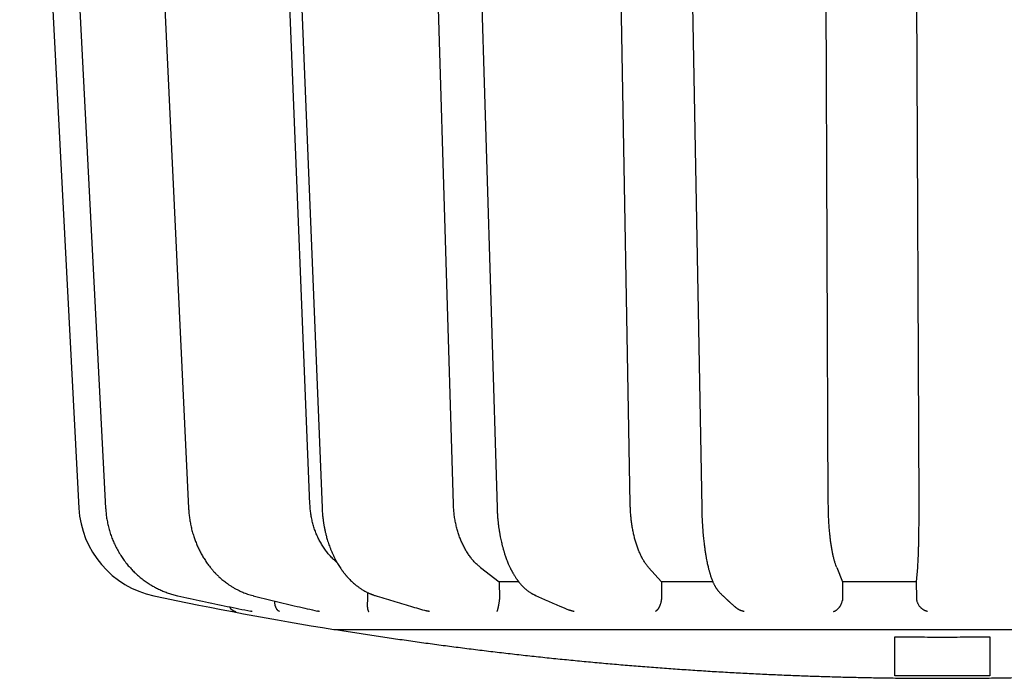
# Model space of a CAD drawing. Header units: millimetres. Extents: x 8 to 564, y 12 to 489.
# Tile 16 of 79: x 273 to 299, y 95 to 112. Entities that reach past the tile are written whole.
import ezdxf

# ---------------------------------------------------------------- set-up
doc = ezdxf.new("R2010")
doc.units = ezdxf.units.MM

msp = doc.modelspace()

# ---------------------------------------------------------------- linework, layer by layer
at = {"color": 7, "linetype": 'Continuous', "lineweight": 30}
for p, q in [((273.169, 129.26), (274.73, 99.465)), ((280.824, 99.564), (279.709, 127.326)), ((284.608, 99.564), (283.775, 127.326)), ((289.271, 99.564), (288.776, 127.326)), ((294.494, 99.564), (294.371, 127.326)), ((296.887, 99.564), (296.756, 127.326)), ((278.134, 97.98), (278.133, 97.981)), ((285.324, 97.896), (285.817, 97.515)), ((289.756, 97.896), (290.091, 97.515)), ((294.715, 97.896), (294.871, 97.515)), ((296.822, 97.515), (296.852, 97.896)), ((285.817, 97.515), (285.819, 97.083)), ((286.333, 97.515), (285.817, 97.515)), ((290.091, 97.515), (290.092, 97.083)), ((291.451, 97.515), (290.091, 97.515)), ((294.871, 97.515), (294.87, 97.083)), ((296.822, 97.515), (294.871, 97.515)), ((296.825, 97.083), (296.822, 97.515)), ((277.33, 97.152), (277.336, 97.151)), ((282.341, 97.237), (282.343, 97.083)), ((291.634, 97.23), (291.635, 97.229)), ((281.5, 96.261), (281.5, 96.26))]:
    msp.add_line(p, q, dxfattribs=at)
at = {"color": 7, "linetype": 'Continuous', "lineweight": 30, "flags": 128}
for points in [[(273.97, 127.763), (274.675, 114.146), (275.436, 99.465)], [(276.273, 127.764), (276.922, 114.148), (277.622, 99.466)], [(280.002, 127.767), (280.551, 114.15), (281.143, 99.468)], [(284.903, 127.77), (285.315, 114.153), (285.759, 99.471)], [(290.642, 127.773), (290.889, 114.155), (291.154, 99.474)], [(277.33, 97.152), (277.332, 97.152), (277.34, 97.15)], [(279.322, 97.154), (279.33, 97.152), (279.344, 97.15)]]:
    msp.add_lwpolyline(points, dxfattribs=at)
at = {"color": 7, "linetype": 'Continuous', "lineweight": 30}
for centre, radius, start, end in [((277.227, 99.595), 2.5, 183, 257.999), ((276.024, 97.976), 0.0138, 201.8308, 272.0342), ((297.5, 194.964), 100, 257.9994, 260.76412), ((278.921, 96.985), 0.254, 209.7815, 257.5041)]:
    msp.add_arc(centre, radius, start, end, dxfattribs=at)
for points, knots in [([(275.436, 99.465), (275.439, 99.423), (275.444, 99.335), (275.461, 99.202), (275.486, 99.068), (275.517, 98.934), (275.556, 98.803), (275.602, 98.674), (275.654, 98.547), (275.713, 98.424), (275.778, 98.304), (275.85, 98.188), (275.927, 98.077), (275.983, 98.006), (276.012, 97.971)], [0, 0, 0, 0, 0.0774959, 0.1609847, 0.244521, 0.3281675, 0.4119902, 0.4960509, 0.5800968, 0.6640318, 0.7479232, 0.8318372, 0.9158403, 1, 1, 1, 1]), ([(277.623, 99.466), (277.625, 99.428), (277.629, 99.348), (277.643, 99.225), (277.663, 99.099), (277.688, 98.971), (277.72, 98.843), (277.757, 98.721), (277.797, 98.606), (277.84, 98.497), (277.889, 98.39), (277.942, 98.284), (278.001, 98.18), (278.064, 98.078), (278.111, 98.013), (278.134, 97.98)], [0, 0, 0, 0, 0.070443, 0.148158, 0.227182, 0.30757, 0.389387, 0.472706, 0.545241, 0.618634, 0.692925, 0.768157, 0.844379, 0.921641, 1, 1, 1, 1]), ([(281.537, 98.029), (281.537, 98.03), (281.506, 98.054), (281.448, 98.108), (281.364, 98.192), (281.286, 98.283), (281.213, 98.379), (281.146, 98.481), (281.084, 98.588), (281.028, 98.699), (280.979, 98.814), (280.936, 98.933), (280.9, 99.055), (280.87, 99.18), (280.847, 99.306), (280.831, 99.435), (280.826, 99.521), (280.824, 99.564)], [0, 0, 0, 0, 0.001503, 0.072798, 0.144418, 0.215825, 0.286993, 0.358225, 0.429824, 0.501076, 0.572093, 0.643178, 0.71463, 0.786073, 0.857246, 0.928453, 1, 1, 1, 1]), ([(281.143, 99.468), (281.145, 99.445), (281.147, 99.398), (281.152, 99.328), (281.158, 99.262), (281.164, 99.202), (281.171, 99.148), (281.178, 99.1), (281.184, 99.058), (281.19, 99.022), (281.195, 98.992), (281.199, 98.97), (281.202, 98.955), (281.204, 98.943), (281.207, 98.932), (281.209, 98.921), (281.211, 98.91), (281.214, 98.898), (281.217, 98.883), (281.221, 98.865), (281.226, 98.841), (281.234, 98.808), (281.244, 98.766), (281.257, 98.717), (281.272, 98.661), (281.291, 98.598), (281.312, 98.532), (281.336, 98.465), (281.362, 98.396), (281.391, 98.324), (281.424, 98.248), (281.462, 98.169), (281.504, 98.087), (281.535, 98.033), (281.551, 98.006)], [0, 0, 0, 0, 0.043496, 0.089247, 0.131226, 0.169438, 0.203883, 0.23456, 0.261467, 0.284601, 0.303957, 0.319531, 0.327342, 0.333673, 0.341904, 0.348051, 0.35526, 0.363533, 0.372871, 0.383999, 0.397893, 0.42074, 0.448541, 0.481319, 0.519054, 0.561722, 0.609329, 0.654076, 0.702473, 0.754535, 0.810286, 0.869753, 0.932976, 1, 1, 1, 1]), ([(285.324, 97.896), (285.298, 97.917), (285.247, 97.958), (285.174, 98.03), (285.104, 98.108), (285.038, 98.192), (284.976, 98.283), (284.918, 98.379), (284.864, 98.481), (284.814, 98.588), (284.77, 98.699), (284.731, 98.814), (284.696, 98.933), (284.668, 99.055), (284.644, 99.18), (284.626, 99.306), (284.613, 99.435), (284.61, 99.521), (284.608, 99.564)], [0, 0, 0, 0, 0.062688, 0.125134, 0.187601, 0.250354, 0.312919, 0.375275, 0.437688, 0.500421, 0.562851, 0.625075, 0.687358, 0.749964, 0.812561, 0.874921, 0.937312, 1, 1, 1, 1]), ([(285.759, 99.471), (285.76, 99.436), (285.763, 99.364), (285.769, 99.259), (285.778, 99.156), (285.788, 99.06), (285.799, 98.969), (285.812, 98.88), (285.826, 98.793), (285.842, 98.71), (285.857, 98.634), (285.872, 98.568), (285.885, 98.512), (285.896, 98.467), (285.906, 98.431), (285.915, 98.4), (285.922, 98.374), (285.929, 98.349), (285.937, 98.323), (285.947, 98.291), (285.959, 98.252), (285.974, 98.208), (285.991, 98.158), (286.012, 98.103), (286.027, 98.065), (286.034, 98.045)], [0, 0, 0, 0, 0.068057, 0.138561, 0.205486, 0.268849, 0.328656, 0.384912, 0.447727, 0.505396, 0.557785, 0.604885, 0.646706, 0.676367, 0.702653, 0.725563, 0.745097, 0.761793, 0.780974, 0.804003, 0.83379, 0.86826, 0.907433, 0.951335, 1, 1, 1, 1]), ([(289.756, 97.896), (289.738, 97.917), (289.703, 97.958), (289.654, 98.03), (289.606, 98.108), (289.561, 98.192), (289.519, 98.283), (289.479, 98.379), (289.443, 98.481), (289.409, 98.588), (289.379, 98.699), (289.353, 98.814), (289.33, 98.933), (289.31, 99.055), (289.294, 99.18), (289.282, 99.306), (289.274, 99.435), (289.272, 99.521), (289.271, 99.564)], [0, 0, 0, 0, 0.062688, 0.125134, 0.187601, 0.250354, 0.312919, 0.375275, 0.437688, 0.500421, 0.562851, 0.625075, 0.687358, 0.749964, 0.812561, 0.874921, 0.937312, 1, 1, 1, 1]), ([(291.154, 99.475), (291.155, 99.441), (291.156, 99.373), (291.159, 99.271), (291.164, 99.171), (291.169, 99.076), (291.174, 98.987), (291.181, 98.898), (291.188, 98.81), (291.196, 98.724), (291.204, 98.646), (291.212, 98.571), (291.22, 98.501), (291.229, 98.436), (291.237, 98.379), (291.243, 98.337), (291.248, 98.307), (291.251, 98.287), (291.254, 98.269), (291.256, 98.253), (291.259, 98.236), (291.262, 98.216), (291.266, 98.193), (291.271, 98.166), (291.277, 98.134), (291.281, 98.112), (291.283, 98.101)], [0, 0, 0, 0, 0.067408, 0.137837, 0.205283, 0.269766, 0.331305, 0.389908, 0.455214, 0.516413, 0.573359, 0.626062, 0.680821, 0.730143, 0.774049, 0.812535, 0.829745, 0.845596, 0.860089, 0.873721, 0.885842, 0.901523, 0.920771, 0.943593, 0.969999, 1, 1, 1, 1]), ([(294.715, 97.896), (294.707, 97.917), (294.691, 97.958), (294.668, 98.03), (294.646, 98.108), (294.625, 98.192), (294.605, 98.283), (294.587, 98.379), (294.571, 98.481), (294.555, 98.588), (294.542, 98.699), (294.53, 98.814), (294.519, 98.933), (294.511, 99.055), (294.504, 99.18), (294.499, 99.306), (294.495, 99.435), (294.495, 99.521), (294.494, 99.564)], [0, 0, 0, 0, 0.062688, 0.125134, 0.187601, 0.250354, 0.312919, 0.375275, 0.437688, 0.500421, 0.562851, 0.625075, 0.687358, 0.749964, 0.812561, 0.874921, 0.937312, 1, 1, 1, 1]), ([(296.852, 97.896), (296.853, 97.917), (296.856, 97.958), (296.86, 98.03), (296.864, 98.108), (296.868, 98.192), (296.871, 98.283), (296.875, 98.379), (296.877, 98.481), (296.88, 98.588), (296.882, 98.699), (296.884, 98.814), (296.885, 98.933), (296.886, 99.055), (296.887, 99.18), (296.887, 99.306), (296.887, 99.435), (296.887, 99.521), (296.887, 99.564)], [0, 0, 0, 0, 0.062688, 0.125134, 0.187601, 0.250354, 0.312919, 0.375275, 0.437688, 0.500421, 0.562851, 0.625075, 0.687358, 0.749964, 0.812561, 0.874921, 0.937312, 1, 1, 1, 1]), ([(276.016, 97.965), (276.04, 97.938), (276.088, 97.88), (276.169, 97.797), (276.256, 97.713), (276.35, 97.632), (276.45, 97.554), (276.551, 97.484), (276.653, 97.421), (276.754, 97.364), (276.861, 97.311), (276.972, 97.263), (277.087, 97.22), (277.207, 97.182), (277.289, 97.162), (277.33, 97.152)], [0, 0, 0, 0, 0.068646, 0.143339, 0.21988, 0.298319, 0.378712, 0.461121, 0.533417, 0.607291, 0.682799, 0.76, 0.838689, 0.918665, 1, 1, 1, 1]), ([(278.133, 97.981), (278.146, 97.964), (278.17, 97.932), (278.204, 97.888), (278.235, 97.852), (278.261, 97.821), (278.282, 97.797), (278.299, 97.779), (278.31, 97.766), (278.319, 97.757), (278.33, 97.745), (278.346, 97.729), (278.368, 97.706), (278.395, 97.68), (278.431, 97.646), (278.475, 97.606), (278.525, 97.563), (278.574, 97.524), (278.621, 97.488), (278.675, 97.449), (278.737, 97.408), (278.808, 97.364), (278.881, 97.323), (278.947, 97.29), (279.005, 97.264), (279.056, 97.242), (279.113, 97.219), (279.177, 97.196), (279.247, 97.173), (279.296, 97.16), (279.322, 97.154)], [0, 0, 0, 0, 0.041247, 0.077483, 0.108727, 0.134987, 0.156271, 0.172336, 0.183608, 0.190772, 0.198366, 0.215071, 0.235807, 0.260573, 0.289373, 0.335241, 0.379501, 0.421555, 0.461404, 0.499052, 0.55503, 0.611298, 0.669053, 0.72839, 0.762798, 0.801588, 0.844705, 0.892143, 0.943903, 1, 1, 1, 1]), ([(281.551, 98.006), (281.563, 97.986), (281.585, 97.949), (281.618, 97.897), (281.649, 97.853), (281.676, 97.814), (281.7, 97.782), (281.719, 97.757), (281.735, 97.736), (281.749, 97.72), (281.761, 97.704), (281.774, 97.689), (281.787, 97.674), (281.807, 97.651), (281.835, 97.619), (281.876, 97.577), (281.921, 97.532), (281.97, 97.487), (282.012, 97.451), (282.046, 97.423), (282.073, 97.402), (282.101, 97.382), (282.129, 97.362), (282.16, 97.341), (282.194, 97.319), (282.23, 97.296), (282.267, 97.275), (282.303, 97.256), (282.335, 97.239), (282.364, 97.226), (282.389, 97.214), (282.407, 97.207), (282.419, 97.202), (282.426, 97.199), (282.435, 97.195), (282.447, 97.19), (282.464, 97.184), (282.486, 97.176), (282.512, 97.166), (282.531, 97.16), (282.541, 97.157)], [0, 0, 0, 0, 0.04741, 0.090075, 0.128006, 0.161207, 0.189681, 0.213426, 0.231448, 0.245759, 0.259707, 0.27394, 0.288459, 0.303264, 0.340493, 0.381829, 0.433052, 0.482712, 0.530805, 0.557528, 0.583769, 0.609545, 0.635472, 0.664333, 0.695878, 0.729483, 0.76411, 0.796301, 0.824813, 0.849688, 0.871405, 0.890121, 0.896653, 0.902722, 0.909356, 0.919678, 0.933901, 0.952028, 0.974056, 1, 1, 1, 1]), ([(286.034, 98.045), (286.041, 98.029), (286.054, 97.999), (286.072, 97.957), (286.088, 97.921), (286.103, 97.891), (286.115, 97.866), (286.124, 97.846), (286.132, 97.831), (286.138, 97.819), (286.145, 97.806), (286.154, 97.79), (286.164, 97.771), (286.177, 97.749), (286.19, 97.726), (286.203, 97.703), (286.218, 97.68), (286.232, 97.657), (286.248, 97.633), (286.263, 97.61), (286.278, 97.588), (286.291, 97.569), (286.302, 97.555), (286.312, 97.542), (286.322, 97.528), (286.335, 97.513), (286.352, 97.491), (286.374, 97.465), (286.401, 97.434), (286.427, 97.406), (286.452, 97.381), (286.477, 97.357), (286.501, 97.335), (286.527, 97.313), (286.556, 97.29), (286.587, 97.267), (286.618, 97.245), (286.642, 97.229), (286.66, 97.218), (286.672, 97.211), (286.687, 97.203), (286.704, 97.194), (286.726, 97.182), (286.742, 97.175), (286.75, 97.171)], [0, 0, 0, 0, 0.039145, 0.073933, 0.104369, 0.130452, 0.151858, 0.169051, 0.182029, 0.191621, 0.201975, 0.217551, 0.235415, 0.254468, 0.278143, 0.299587, 0.3208, 0.345446, 0.367701, 0.392215, 0.415721, 0.435359, 0.451119, 0.463448, 0.477691, 0.494941, 0.515074, 0.550195, 0.586346, 0.622739, 0.655453, 0.684806, 0.715191, 0.747112, 0.780109, 0.819051, 0.854873, 0.888582, 0.901729, 0.914824, 0.929635, 0.948749, 0.972193, 1, 1, 1, 1]), ([(291.283, 98.101), (291.288, 98.078), (291.296, 98.035), (291.309, 97.976), (291.321, 97.923), (291.333, 97.876), (291.343, 97.836), (291.353, 97.801), (291.362, 97.77), (291.37, 97.742), (291.379, 97.71), (291.391, 97.673), (291.406, 97.63), (291.422, 97.586), (291.438, 97.546), (291.452, 97.511), (291.465, 97.483), (291.477, 97.457), (291.489, 97.434), (291.5, 97.413), (291.513, 97.391), (291.524, 97.371), (291.535, 97.355), (291.543, 97.342), (291.55, 97.331), (291.557, 97.321), (291.566, 97.309), (291.575, 97.297), (291.586, 97.283), (291.599, 97.267), (291.615, 97.249), (291.627, 97.237), (291.634, 97.23)], [0, 0, 0, 0, 0.05703, 0.109563, 0.157619, 0.201209, 0.24034, 0.274432, 0.30469, 0.333023, 0.359634, 0.404506, 0.451551, 0.501256, 0.55355, 0.592703, 0.62908, 0.661978, 0.69194, 0.720703, 0.749821, 0.782359, 0.803624, 0.822053, 0.836947, 0.852064, 0.870672, 0.888011, 0.909406, 0.935171, 0.965333, 1, 1, 1, 1]), ([(277.337, 97.151), (277.554, 97.103), (277.988, 97.007), (278.63, 96.872), (279.055, 96.786), (279.261, 96.745)], [0, 0, 0, 0, 0.337696, 0.67916, 1, 1, 1, 1]), ([(279.323, 97.153), (279.516, 97.105), (279.903, 97.009), (280.47, 96.874), (280.844, 96.788), (281.024, 96.747)], [0, 0, 0, 0, 0.340901, 0.682759, 1, 1, 1, 1]), ([(282.541, 97.157), (282.697, 97.109), (283.008, 97.012), (283.46, 96.878), (283.758, 96.793), (283.899, 96.753)], [0, 0, 0, 0, 0.343968, 0.687871, 1, 1, 1, 1]), ([(286.75, 97.171), (286.857, 97.122), (287.071, 97.025), (287.377, 96.892), (287.575, 96.81), (287.667, 96.772)], [0, 0, 0, 0, 0.350827, 0.701591, 1, 1, 1, 1]), ([(291.635, 97.229), (291.646, 97.218), (291.666, 97.199), (291.695, 97.171), (291.722, 97.145), (291.747, 97.121), (291.771, 97.099), (291.791, 97.079), (291.81, 97.062), (291.826, 97.047), (291.841, 97.033), (291.854, 97.021), (291.865, 97.01), (291.877, 96.999), (291.891, 96.987), (291.907, 96.972), (291.925, 96.956), (291.944, 96.938), (291.966, 96.919), (291.989, 96.898), (292.013, 96.876), (292.035, 96.857), (292.049, 96.845), (292.054, 96.84)], [0, 0, 0, 0, 0.0745899, 0.1443888, 0.2093975, 0.2696165, 0.3250462, 0.3756868, 0.4190477, 0.4581517, 0.4929992, 0.5235902, 0.549925, 0.5779703, 0.6108083, 0.6484388, 0.6908617, 0.7380767, 0.7900836, 0.8435074, 0.9011907, 0.9631331, 1, 1, 1, 1]), ([(280.023, 96.737), (280.023, 96.737), (280.023, 96.737), (280.023, 96.737), (280.023, 96.737), (280.023, 96.737), (280.022, 96.737), (280.02, 96.738), (280.016, 96.74), (280.009, 96.742), (280, 96.747), (279.987, 96.755), (279.977, 96.764), (279.97, 96.771), (279.966, 96.775), (279.962, 96.78), (279.959, 96.784), (279.955, 96.789), (279.952, 96.794), (279.944, 96.805), (279.935, 96.82), (279.926, 96.84), (279.92, 96.855), (279.915, 96.871), (279.91, 96.888), (279.906, 96.905), (279.902, 96.924), (279.899, 96.947), (279.897, 96.974), (279.897, 96.995), (279.897, 97.008), (279.897, 97.011)], [0, 0, 0, 0, 0.0001, 0.000223, 0.000547, 0.001536, 0.004942, 0.01757, 0.037996, 0.066236, 0.116058, 0.179803, 0.257492, 0.28064, 0.303352, 0.32563, 0.347473, 0.368882, 0.389857, 0.410398, 0.515611, 0.566331, 0.615492, 0.66313, 0.709285, 0.754002, 0.797332, 0.859835, 0.919559, 0.976753, 1, 1, 1, 1]), ([(282.34, 97.026), (282.339, 97.018), (282.338, 97), (282.336, 96.974), (282.335, 96.948), (282.334, 96.927), (282.334, 96.909), (282.335, 96.895), (282.335, 96.88), (282.336, 96.866), (282.337, 96.852), (282.338, 96.839), (282.339, 96.826), (282.341, 96.815), (282.343, 96.805), (282.345, 96.795), (282.347, 96.785), (282.35, 96.776), (282.353, 96.768), (282.356, 96.761), (282.358, 96.756), (282.36, 96.752), (282.361, 96.75), (282.362, 96.748), (282.364, 96.746), (282.365, 96.744), (282.367, 96.742), (282.369, 96.74), (282.371, 96.738), (282.372, 96.737), (282.372, 96.737), (282.372, 96.737), (282.372, 96.737), (282.372, 96.737), (282.372, 96.737), (282.372, 96.737)], [0, 0, 0, 0, 0.053307, 0.108024, 0.164408, 0.22269, 0.257665, 0.294135, 0.332136, 0.371702, 0.412857, 0.455628, 0.500034, 0.537181, 0.576128, 0.616882, 0.65945, 0.703835, 0.750042, 0.78511, 0.83367, 0.848617, 0.864488, 0.881283, 0.899002, 0.917643, 0.937207, 0.964323, 0.983824, 0.995713, 0.998806, 0.999639, 0.999878, 0.999954, 1, 1, 1, 1]), ([(282.343, 97.083), (282.343, 97.074), (282.343, 97.054), (282.341, 97.036), (282.34, 97.026)], [0, 0, 0, 0, 0.505042, 1, 1, 1, 1]), ([(285.816, 97.026), (285.814, 97.018), (285.812, 97), (285.808, 96.974), (285.804, 96.948), (285.8, 96.927), (285.797, 96.909), (285.794, 96.895), (285.791, 96.88), (285.788, 96.866), (285.786, 96.852), (285.783, 96.839), (285.78, 96.826), (285.777, 96.815), (285.775, 96.805), (285.772, 96.795), (285.769, 96.785), (285.767, 96.776), (285.764, 96.768), (285.762, 96.761), (285.76, 96.756), (285.759, 96.752), (285.758, 96.75), (285.757, 96.748), (285.756, 96.746), (285.756, 96.744), (285.755, 96.742), (285.754, 96.74), (285.753, 96.738), (285.752, 96.737), (285.752, 96.737), (285.752, 96.737), (285.752, 96.737), (285.752, 96.737), (285.752, 96.737), (285.752, 96.737)], [0, 0, 0, 0, 0.053307, 0.108024, 0.164408, 0.22269, 0.257665, 0.294135, 0.332136, 0.371702, 0.412857, 0.455628, 0.500034, 0.537181, 0.576128, 0.616882, 0.65945, 0.703835, 0.750042, 0.78511, 0.83367, 0.848617, 0.864488, 0.881283, 0.899002, 0.917643, 0.937207, 0.964323, 0.983824, 0.995713, 0.998806, 0.999639, 0.999878, 0.999954, 1, 1, 1, 1]), ([(285.819, 97.083), (285.819, 97.074), (285.819, 97.054), (285.817, 97.036), (285.816, 97.026)], [0, 0, 0, 0, 0.505042, 1, 1, 1, 1]), ([(290.087, 97.026), (290.086, 97.018), (290.083, 97), (290.077, 96.974), (290.07, 96.948), (290.063, 96.927), (290.057, 96.909), (290.052, 96.895), (290.046, 96.88), (290.039, 96.866), (290.033, 96.852), (290.026, 96.839), (290.019, 96.826), (290.012, 96.815), (290.005, 96.805), (289.998, 96.795), (289.991, 96.785), (289.983, 96.776), (289.976, 96.768), (289.968, 96.761), (289.963, 96.756), (289.958, 96.752), (289.955, 96.75), (289.952, 96.748), (289.949, 96.746), (289.946, 96.744), (289.942, 96.742), (289.939, 96.74), (289.935, 96.738), (289.934, 96.737), (289.933, 96.737), (289.932, 96.737), (289.932, 96.737), (289.932, 96.737), (289.932, 96.737), (289.932, 96.737)], [0, 0, 0, 0, 0.053307, 0.108024, 0.164408, 0.22269, 0.257665, 0.294135, 0.332136, 0.371702, 0.412857, 0.455628, 0.500034, 0.537181, 0.576128, 0.616882, 0.65945, 0.703835, 0.750042, 0.78511, 0.83367, 0.848617, 0.864488, 0.881283, 0.899002, 0.917643, 0.937207, 0.964323, 0.983824, 0.995713, 0.998806, 0.999639, 0.999878, 0.999954, 1, 1, 1, 1]), ([(290.092, 97.083), (290.092, 97.074), (290.091, 97.054), (290.089, 97.036), (290.087, 97.026)], [0, 0, 0, 0, 0.505042, 1, 1, 1, 1]), ([(294.628, 96.737), (294.629, 96.737), (294.632, 96.737), (294.636, 96.739), (294.642, 96.74), (294.651, 96.743), (294.664, 96.748), (294.68, 96.756), (294.694, 96.764), (294.705, 96.771), (294.711, 96.775), (294.717, 96.78), (294.723, 96.784), (294.729, 96.789), (294.734, 96.794), (294.747, 96.805), (294.762, 96.82), (294.779, 96.84), (294.791, 96.855), (294.802, 96.871), (294.812, 96.888), (294.821, 96.905), (294.831, 96.924), (294.841, 96.947), (294.851, 96.974), (294.859, 97), (294.862, 97.018), (294.864, 97.026)], [0, 0, 0, 0, 0.008295, 0.0231, 0.044442, 0.072333, 0.119717, 0.17877, 0.249507, 0.271946, 0.293963, 0.315558, 0.336732, 0.357485, 0.377817, 0.397729, 0.499719, 0.548886, 0.596541, 0.642719, 0.68746, 0.730807, 0.77281, 0.833398, 0.891293, 0.946734, 1, 1, 1, 1]), ([(294.87, 97.083), (294.869, 97.074), (294.869, 97.054), (294.866, 97.036), (294.864, 97.026)], [0, 0, 0, 0, 0.50458, 1, 1, 1, 1]), ([(296.831, 97.026), (296.829, 97.036), (296.826, 97.054), (296.825, 97.074), (296.825, 97.083)], [0, 0, 0, 0, 0.497389, 1, 1, 1, 1]), ([(297.112, 96.737), (297.112, 96.737), (297.111, 96.737), (297.109, 96.737), (297.104, 96.738), (297.096, 96.74), (297.089, 96.742), (297.081, 96.744), (297.073, 96.747), (297.065, 96.749), (297.056, 96.753), (297.047, 96.757), (297.036, 96.762), (297.024, 96.768), (297.012, 96.775), (296.999, 96.782), (296.987, 96.79), (296.975, 96.799), (296.964, 96.808), (296.953, 96.816), (296.936, 96.832), (296.915, 96.854), (296.89, 96.887), (296.87, 96.918), (296.856, 96.947), (296.845, 96.974), (296.836, 97), (296.832, 97.018), (296.831, 97.026)], [0, 0, 0, 0, 0.000868, 0.002168, 0.019323, 0.039747, 0.067377, 0.086405, 0.107789, 0.131533, 0.157636, 0.186101, 0.21693, 0.250123, 0.289831, 0.328207, 0.365253, 0.400972, 0.435367, 0.468441, 0.5002, 0.596889, 0.687688, 0.772928, 0.833477, 0.891339, 0.946755, 1, 1, 1, 1]), ([(279.298, 96.737), (279.298, 96.737), (279.298, 96.737), (279.296, 96.737), (279.29, 96.738), (279.281, 96.74), (279.271, 96.742), (279.264, 96.744), (279.261, 96.744), (279.261, 96.744)], [0, 0, 0, 0, 0.0097899, 0.0244662, 0.21805, 0.4485185, 0.7603006, 0.975012, 1, 1, 1, 1]), ([(281.077, 96.737), (281.077, 96.737), (281.076, 96.737), (281.074, 96.737), (281.067, 96.738), (281.057, 96.74), (281.046, 96.742), (281.036, 96.744), (281.029, 96.746), (281.025, 96.747), (281.024, 96.747)], [0, 0, 0, 0, 0.007724, 0.019304, 0.172043, 0.353885, 0.599884, 0.769293, 0.959689, 1, 1, 1, 1]), ([(283.975, 96.737), (283.974, 96.737), (283.974, 96.737), (283.971, 96.737), (283.964, 96.738), (283.954, 96.74), (283.943, 96.742), (283.932, 96.744), (283.921, 96.747), (283.91, 96.749), (283.903, 96.751), (283.899, 96.752)], [0, 0, 0, 0, 0.005633, 0.014077, 0.12546, 0.258066, 0.437458, 0.560997, 0.699841, 0.854, 1, 1, 1, 1]), ([(287.794, 96.737), (287.794, 96.737), (287.793, 96.737), (287.79, 96.737), (287.784, 96.738), (287.774, 96.74), (287.763, 96.742), (287.752, 96.744), (287.742, 96.747), (287.731, 96.749), (287.719, 96.753), (287.706, 96.757), (287.692, 96.762), (287.678, 96.767), (287.67, 96.77), (287.667, 96.772)], [0, 0, 0, 0, 0.003181, 0.007951, 0.070861, 0.145757, 0.247078, 0.316854, 0.395274, 0.482343, 0.578067, 0.682452, 0.795503, 0.917226, 1, 1, 1, 1]), ([(292.275, 96.737), (292.275, 96.737), (292.274, 96.737), (292.271, 96.737), (292.266, 96.738), (292.256, 96.74), (292.247, 96.742), (292.237, 96.744), (292.228, 96.747), (292.218, 96.749), (292.207, 96.753), (292.195, 96.757), (292.183, 96.762), (292.168, 96.768), (292.153, 96.775), (292.138, 96.782), (292.123, 96.79), (292.109, 96.799), (292.096, 96.808), (292.083, 96.816), (292.069, 96.827), (292.06, 96.835), (292.054, 96.841)], [0, 0, 0, 0, 0.001582, 0.003952, 0.035225, 0.072456, 0.122823, 0.157508, 0.196491, 0.239773, 0.287358, 0.339247, 0.395445, 0.455954, 0.528338, 0.598294, 0.665826, 0.730938, 0.793637, 0.853928, 0.911822, 1, 1, 1, 1]), ([(281.45, 96.261), (281.45, 96.261), (281.449, 96.261), (281.453, 96.261), (281.464, 96.261), (281.482, 96.261), (281.506, 96.261), (281.538, 96.261), (281.576, 96.261), (281.62, 96.261), (281.671, 96.261), (281.726, 96.261), (281.787, 96.261), (281.853, 96.261), (281.925, 96.261), (282.006, 96.261), (282.097, 96.261), (282.198, 96.261), (282.306, 96.261), (282.422, 96.261), (282.544, 96.261), (282.673, 96.261), (282.81, 96.261), (282.95, 96.261), (283.095, 96.261), (283.243, 96.261), (283.398, 96.261), (283.558, 96.261), (283.724, 96.261), (283.893, 96.261), (284.064, 96.261), (284.236, 96.261), (284.414, 96.261), (284.596, 96.261), (284.79, 96.261), (284.997, 96.261), (285.218, 96.261), (285.444, 96.261), (285.675, 96.261), (285.912, 96.261), (286.155, 96.261), (286.403, 96.261), (286.652, 96.261), (286.901, 96.261), (287.151, 96.261), (287.405, 96.261), (287.663, 96.261), (287.925, 96.261), (288.187, 96.261), (288.447, 96.261), (288.705, 96.261), (288.966, 96.261), (289.231, 96.261), (289.509, 96.261), (289.801, 96.261), (290.107, 96.261), (290.416, 96.261), (290.729, 96.261), (291.045, 96.261), (291.364, 96.261), (291.686, 96.261), (292.005, 96.261), (292.321, 96.261), (292.634, 96.261), (292.949, 96.261), (293.266, 96.261), (293.584, 96.261), (293.898, 96.261), (294.208, 96.261), (294.513, 96.261), (294.818, 96.261), (295.125, 96.261), (295.445, 96.261), (295.777, 96.261), (296.122, 96.261), (296.468, 96.261), (296.814, 96.261), (297.16, 96.261), (297.507, 96.261), (297.854, 96.261), (298.194, 96.261), (298.529, 96.261), (298.858, 96.261), (299.186, 96.261), (299.513, 96.261), (299.839, 96.261), (300.158, 96.261), (300.47, 96.261), (300.775, 96.261), (301.079, 96.261), (301.381, 96.261), (301.693, 96.261), (302.015, 96.261), (302.347, 96.261), (302.676, 96.261), (303.003, 96.261), (303.327, 96.261), (303.649, 96.261), (303.968, 96.261), (304.278, 96.261), (304.581, 96.261), (304.875, 96.261), (305.166, 96.261), (305.454, 96.261), (305.738, 96.261), (306.014, 96.261), (306.281, 96.261), (306.539, 96.261), (306.794, 96.261), (307.046, 96.261), (307.303, 96.261), (307.566, 96.261), (307.834, 96.261), (308.096, 96.261), (308.354, 96.261), (308.607, 96.261), (308.855, 96.261), (309.098, 96.261), (309.255, 96.261), (309.333, 96.261)], [0, 0, 0, 0, 0.000182, 0.009182, 0.018182, 0.026735, 0.035287, 0.04384, 0.052393, 0.060945, 0.069498, 0.077562, 0.085626, 0.09369, 0.101754, 0.109818, 0.118818, 0.127818, 0.136818, 0.145818, 0.154818, 0.163818, 0.172818, 0.181818, 0.190371, 0.198924, 0.207476, 0.216029, 0.224582, 0.233135, 0.241199, 0.249263, 0.257327, 0.265391, 0.273455, 0.282455, 0.291455, 0.300455, 0.309455, 0.318455, 0.327455, 0.336455, 0.345455, 0.354007, 0.36256, 0.371113, 0.379665, 0.388218, 0.396771, 0.404835, 0.412899, 0.420963, 0.429027, 0.437091, 0.446091, 0.455091, 0.464091, 0.473091, 0.482091, 0.491091, 0.500091, 0.509091, 0.517644, 0.526196, 0.534749, 0.543302, 0.551855, 0.560407, 0.568471, 0.576535, 0.584599, 0.592663, 0.600727, 0.609727, 0.618727, 0.627727, 0.636727, 0.645727, 0.654727, 0.663727, 0.672727, 0.68128, 0.689833, 0.698385, 0.706938, 0.715491, 0.724044, 0.732108, 0.740172, 0.748236, 0.7563, 0.764364, 0.773364, 0.782364, 0.791364, 0.800364, 0.809364, 0.818364, 0.827364, 0.836364, 0.844916, 0.853469, 0.862022, 0.870575, 0.879127, 0.88768, 0.895744, 0.903808, 0.911872, 0.919936, 0.928, 0.937, 0.946, 0.955, 0.964, 0.973, 0.982, 0.991, 1, 1, 1, 1]), ([(281.5, 96.261), (281.573, 96.249), (281.798, 96.213), (282.174, 96.154), (282.629, 96.084), (283.084, 96.017), (283.539, 95.952), (283.995, 95.888), (284.451, 95.827), (284.907, 95.768), (285.364, 95.711), (285.821, 95.657), (286.278, 95.604), (286.735, 95.553), (287.192, 95.505), (287.65, 95.459), (288.108, 95.414), (288.566, 95.372), (289.025, 95.332), (289.483, 95.294), (289.942, 95.258), (290.401, 95.225), (290.86, 95.193), (291.319, 95.163), (291.778, 95.136), (292.238, 95.111), (292.697, 95.088), (293.157, 95.067), (293.617, 95.048), (294.076, 95.031), (294.536, 95.016), (294.996, 95.004), (295.456, 94.993), (295.917, 94.985), (296.377, 94.979), (296.837, 94.974), (297.297, 94.972), (297.757, 94.973), (298.217, 94.975), (298.678, 94.979), (299.138, 94.986), (299.598, 94.994), (300.058, 95.005), (300.518, 95.018), (300.978, 95.033), (301.438, 95.05), (301.898, 95.069), (302.357, 95.09), (302.817, 95.114), (303.277, 95.139), (303.736, 95.167), (304.195, 95.197), (304.655, 95.229), (305.114, 95.262), (305.572, 95.299), (306.031, 95.337), (306.49, 95.377), (306.948, 95.42), (307.406, 95.464), (307.864, 95.511), (308.322, 95.56), (308.779, 95.61), (309.236, 95.663), (309.693, 95.718), (310.15, 95.776), (310.607, 95.835), (311.063, 95.896), (311.519, 95.96), (311.975, 96.025), (312.43, 96.093), (312.885, 96.163), (313.242, 96.219), (313.447, 96.252), (313.5, 96.261)], [0, 0, 0, 0, 0.006926, 0.02124, 0.035554, 0.049868, 0.064182, 0.078497, 0.092811, 0.107126, 0.121441, 0.135756, 0.150071, 0.164387, 0.178702, 0.193018, 0.207334, 0.22165, 0.235966, 0.250283, 0.264599, 0.278916, 0.293233, 0.30755, 0.321867, 0.336184, 0.350502, 0.364819, 0.379137, 0.393455, 0.407773, 0.422091, 0.436409, 0.450728, 0.465047, 0.479365, 0.493684, 0.508003, 0.522323, 0.536642, 0.550962, 0.565281, 0.579601, 0.593921, 0.608241, 0.622562, 0.636882, 0.651203, 0.665524, 0.679845, 0.694166, 0.708487, 0.722808, 0.73713, 0.751451, 0.765773, 0.780095, 0.794417, 0.80874, 0.823062, 0.837385, 0.851708, 0.866031, 0.880354, 0.894677, 0.909, 0.923324, 0.937648, 0.951972, 0.966296, 0.98062, 0.994944, 1, 1, 1, 1]), ([(296.25, 96.068), (296.458, 96.066), (296.875, 96.063), (297.5, 96.061), (298.125, 96.063), (298.542, 96.066), (298.75, 96.068)], [0, 0, 0, 0, 0.25002, 0.5, 0.74998, 1, 1, 1, 1]), ([(296.25, 95.042), (296.25, 95.053), (296.25, 95.076), (296.25, 95.12), (296.25, 95.172), (296.25, 95.232), (296.25, 95.3), (296.25, 95.376), (296.25, 95.457), (296.25, 95.544), (296.25, 95.635), (296.25, 95.733), (296.25, 95.837), (296.25, 95.948), (296.25, 96.028), (296.25, 96.068)], [0, 0, 0, 0, 0.080065, 0.160096, 0.2401, 0.320083, 0.400051, 0.48001, 0.559969, 0.633268, 0.706576, 0.779899, 0.85324, 0.926605, 1, 1, 1, 1]), ([(298.75, 96.068), (298.75, 96.024), (298.75, 95.937), (298.75, 95.818), (298.75, 95.705), (298.75, 95.601), (298.75, 95.505), (298.75, 95.417), (298.75, 95.339), (298.75, 95.271), (298.75, 95.211), (298.75, 95.158), (298.75, 95.113), (298.75, 95.073), (298.75, 95.052), (298.75, 95.042)], [0, 0, 0, 0, 0.080065, 0.160096, 0.2401, 0.320083, 0.400051, 0.48001, 0.559969, 0.633268, 0.706576, 0.779899, 0.85324, 0.926605, 1, 1, 1, 1]), ([(298.75, 95.042), (298.542, 95.04), (298.125, 95.035), (297.5, 95.033), (296.875, 95.035), (296.458, 95.04), (296.25, 95.042)], [0, 0, 0, 0, 0.25002, 0.5, 0.74998, 1, 1, 1, 1])]:
    msp.add_open_spline(points, degree=3, knots=knots, dxfattribs=at)

doc.saveas('drawing.dxf')
